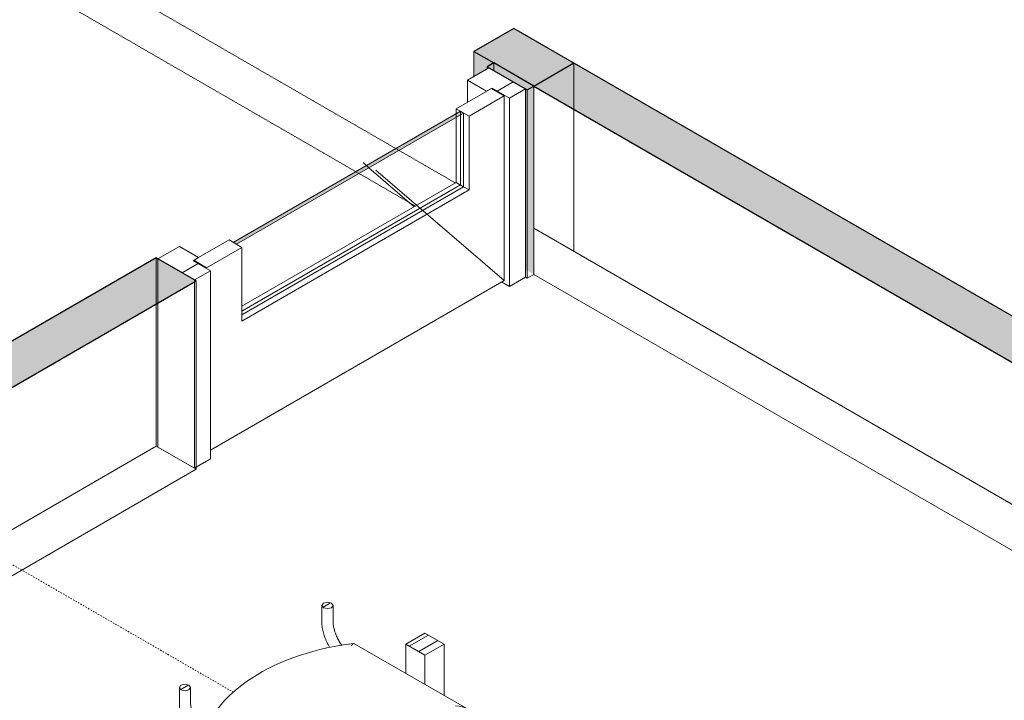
# Model space of a CAD drawing. Header units: millimetres. Extents: x 2807 to 348062, y -35711 to 43067.
# Tile 130 of 191: x 133211 to 135387, y -10645 to -9141. Entities that reach past the tile are written whole.
import ezdxf

# ---------------------------------------------------------------- set-up
doc = ezdxf.new("R2010")
doc.units = ezdxf.units.MM
doc.linetypes.add('Dash', pattern=[6.35, 3.175, -3.175])
doc.linetypes.add('THO_hhidden', pattern=[2.5, 1.5, -1])
doc.layers.add('A-DETL', color=7, linetype='Continuous', lineweight=13, true_color=0x00a600)
for name, color, linetype, lineweight in [('A-DOOR', 7, 'Continuous', 13), ('A-GENM', 7, 'Continuous', 13), ('A-WALL', 7, 'Continuous', 25), ('A-WALL-PATT', 7, 'Continuous', 25), ('I-FURN', 7, 'Continuous', 13), ('I-FURN-HDLN', 7, 'Dash', 13), ('I-WALL', 7, 'Continuous', 18)]:
    doc.layers.add(name, color=color, linetype=linetype, lineweight=lineweight)
pattern_1 = [(30, (3507.01, 1220.57), (-90.51002, 52.25596), [])]
pattern_2 = [(30, (3507.014, 1220.566), (-42.426292, 24.494494), []), (30, (3507.014, 1244.815), (-42.426292, 24.494494), [])]

# ---------------------------------------------------------------- blocks, each defined once
blk = doc.blocks.new('NLRS_32_DO_WPB_binnen deurkozijn hout_gen_tho - enkele deur met glas_ rechtsdraaiend-V472-01 isometrie 1e verdieping _plotview_')
at = {"layer": 'A-DOOR'}
h = blk.add_hatch(dxfattribs=at)
h.set_pattern_fill('FP_16', color=256, style=0, pattern_type=2)
h.set_pattern_definition(pattern_1)
h.paths.add_polyline_path([(47905.5, -9314.5), (47940.9, -9294.1), (47860.3, -9247.5), (47812.9, -9274.9), (47855.3, -9299.4), (47867.3, -9292.4)])
at = {"layer": 'A-GENM'}
h = blk.add_hatch(dxfattribs=at)
h.set_pattern_fill('FP_16', color=256, style=0, pattern_type=2)
h.set_pattern_definition(pattern_1)
h.paths.add_polyline_path([(47209.7, -9716.2), (47245.1, -9695.8), (47206.9, -9673.7), (47218.9, -9666.8), (47176.5, -9642.3), (47129.1, -9669.7), (47187.9, -9703.6)])
at = {"layer": 'A-DOOR'}
for p, q in [((47860.3, -9247.5), (47812.9, -9274.9)), ((47940.9, -9294.1), (47860.3, -9247.5)), ((47812.9, -9274.9), (47855.3, -9299.4)), ((47812.9, -9274.9), (47812.9, -9323.9)), ((47855.3, -9299.4), (47867.3, -9292.4)), ((47867.3, -9292.4), (47905.5, -9314.5)), ((47905.5, -9314.5), (47940.9, -9294.1)), ((47940.9, -9294.1), (47940.9, -9710)), ((47905.5, -9730.4), (47905.5, -9314.5)), ((47176.5, -9642.3), (47129.1, -9669.7)), ((47218.9, -9666.8), (47176.5, -9642.3)), ((47129.1, -9669.7), (47209.7, -9716.2)), ((47206.9, -9673.7), (47218.9, -9666.8)), ((47245.1, -9695.8), (47206.9, -9673.7)), ((47209.7, -9716.2), (47245.1, -9695.8)), ((47245.1, -9695.8), (47245.1, -10111.8)), ((47905.5, -9730.4), (47888.5, -9720.7)), ((47940.9, -9710), (47905.5, -9730.4)), ((47245.1, -10111.8), (47213.6, -10129.9))]:
    blk.add_line(p, q, dxfattribs=at)
at = {"layer": 'A-DOOR', "color": 252, "true_color": 0x879191}
for p, q in [((47129.1, -9767.2), (47129.1, -9669.7)), ((47209.7, -9720.7), (47209.7, -9716.2))]:
    blk.add_line(p, q, dxfattribs=at)
at = {"layer": 'A-DOOR', "color": 253, "true_color": 0xa1a1a1}
for p, q in [((47209.7, -10132.2), (47209.7, -9723)), ((47129.1, -10085.6), (47129.1, -9767.2)), ((47209.7, -10132.2), (47129.1, -10085.6)), ((47213.6, -10129.9), (47209.7, -10132.2))]:
    blk.add_line(p, q, dxfattribs=at)
blk = doc.blocks.new('NLRS_32_DO_UN_deur_gen_tho - deur met glasvlak_ rechtsdraaiend-V473-01 isometrie 1e verdieping _plotview_')
at = {"layer": 'A-GENM', "lineweight": 18}
for p, q in [((47865.9, -9293.3), (47788.1, -9338.2)), ((47816.4, -9354.5), (47894.2, -9309.6)), ((47894.2, -9309.6), (47865.9, -9293.3)), ((47788.1, -9338.2), (47816.4, -9354.5)), ((47286.1, -9628), (47208.3, -9672.9)), ((47314.4, -9644.3), (47286.1, -9628)), ((47236.6, -9689.3), (47314.4, -9644.3)), ((47208.3, -9672.9), (47236.6, -9689.3))]:
    blk.add_line(p, q, dxfattribs=at)
at = {"layer": 'A-GENM'}
for p, q in [((47894.2, -9717.4), (47894.2, -9309.6)), ((47788.1, -9348.8), (47788.1, -9338.2)), ((47816.4, -9354.5), (47816.4, -9517.3)), ((47582.2, -9457.1), (47589.6, -9463.4)), ((47582.2, -9457.1), (47589.6, -9463.4)), ((47610.5, -9473.4), (47894.2, -9717.4)), ((47816.4, -9517.3), (47314.4, -9807.2)), ((47816.4, -9517.3), (47804.4, -9510.4)), ((47314.4, -9807.2), (47314.4, -9644.3)), ((47245.1, -10092.2), (47894.2, -9717.4))]:
    blk.add_line(p, q, dxfattribs=at)
at = {"layer": 'A-GENM', "color": 252, "true_color": 0x879191}
for p, q in [((47788.1, -9356.9), (47788.1, -9348.8)), ((47589.6, -9463.4), (47595.2, -9468.3)), ((47589.6, -9463.4), (47595.2, -9468.3))]:
    blk.add_line(p, q, dxfattribs=at)
at = {"layer": 'A-GENM', "color": 253, "true_color": 0xa1a1a1}
for p, q in [((47788.1, -9501), (47788.1, -9356.9)), ((47595.2, -9468.3), (47695.5, -9554.5)), ((47595.2, -9468.3), (47695.5, -9554.5)), ((47314.4, -9774.5), (47788.1, -9501)), ((47804.4, -9510.4), (47788.1, -9501))]:
    blk.add_line(p, q, dxfattribs=at)
blk = doc.blocks.new('NLRS_32_DO_UN_glasvlakvulling_gen_tho - enkelglas-V486-01 isometrie 1e verdieping _plotview_')
at = {"layer": 'A-GENM', "true_color": 0xd7e6e6, "transparency": 33554593}
blk.add_hatch(color=254, dxfattribs=at).paths.add_polyline_path([(51154.3, -1083.6), (51656.4, -793.7), (51649.3, -789.6), (51147.3, -1079.5)])
at = {"layer": 'A-GENM', "lineweight": 18}
for p, q in [((51649.3, -789.6), (51147.3, -1079.5)), ((51154.3, -1083.6), (51656.4, -793.7)), ((51656.4, -793.7), (51649.3, -789.6)), ((51147.3, -1079.5), (51154.3, -1083.6))]:
    blk.add_line(p, q, dxfattribs=at)
at = {"layer": 'A-GENM', "color": 252, "true_color": 0x879191}
blk.add_line((51649.3, -789.6), (51649.3, -797.8), dxfattribs=at)
at = {"layer": 'A-GENM', "color": 253, "true_color": 0xa1a1a1}
for p, q in [((51649.3, -797.8), (51649.3, -952.5)), ((51166.3, -1231.3), (51649.3, -952.5)), ((51649.3, -952.5), (51656.4, -956.6))]:
    blk.add_line(p, q, dxfattribs=at)
at = {"layer": 'A-GENM'}
for p, q in [((51656.4, -793.7), (51656.4, -956.6)), ((51656.4, -956.6), (51166.3, -1239.5))]:
    blk.add_line(p, q, dxfattribs=at)
blk = doc.blocks.new('NLRS_32_DO_WB_binnendeur sparing_gen_tho - sparing 1400x2600-2358064-01 isometrie 1e verdieping _plotview_')
at = {"layer": 'A-DOOR', "linetype": 'THO_hhidden'}
for p, q in [((46925.1, -9004.8), (46836.7, -9055.8)), ((47654.5, -9425.9), (46925.1, -9004.8)), ((46836.7, -9055.8), (47566.1, -9476.9))]:
    blk.add_line(p, q, dxfattribs=at)
at = {"layer": 'A-DOOR', "color": 252, "linetype": 'THO_hhidden', "true_color": 0x879191}
for p, q in [((47661.6, -9430), (47654.5, -9425.9)), ((47566.1, -9476.9), (47573.2, -9481))]:
    blk.add_line(p, q, dxfattribs=at)
at = {"layer": 'A-DOOR', "color": 253, "linetype": 'THO_hhidden', "true_color": 0xa1a1a1}
for p, q in [((47786.4, -9502), (47661.6, -9430)), ((47573.2, -9481), (47698, -9553.1))]:
    blk.add_line(p, q, dxfattribs=at)
blk = doc.blocks.new('NLRS_82_FU_UN_tafel xlhbxup7_gen_bcb - tafel-V568-01 isometrie 1e verdieping _plotview_')
at = {"layer": 'I-FURN'}
h = blk.add_hatch(dxfattribs=at)
h.set_pattern_fill('FP_15', color=256, style=0, pattern_type=2)
h.set_pattern_definition(pattern_2)
h.paths.add_polyline_path([(47718.8, -10545.3), (47761.3, -10520.9), (47718.8, -10496.4), (47676.4, -10520.9)])
at = {"layer": 'I-FURN', "lineweight": 18}
for p, q in [((47718.8, -10496.4), (47676.4, -10520.9)), ((47761.3, -10520.9), (47718.8, -10496.4)), ((47676.4, -10520.9), (47718.8, -10545.3)), ((47718.8, -10545.3), (47761.3, -10520.9))]:
    blk.add_line(p, q, dxfattribs=at)
at = {"layer": 'I-FURN'}
for p, q in [((47676.4, -10586.1), (47676.4, -10520.9)), ((47761.3, -10634.5), (47761.3, -10520.9)), ((47718.8, -10610), (47718.8, -10545.3))]:
    blk.add_line(p, q, dxfattribs=at)
at = {"layer": 'I-FURN-HDLN', "color": 253, "true_color": 0xa1a1a1}
blk.add_line((46827.9, -10357.1), (46792.5, -10336.7), dxfattribs=at)
at = {"layer": 'I-FURN-HDLN'}
blk.add_line((47296.2, -10627.5), (46827.9, -10357.1), dxfattribs=at)
blk = doc.blocks.new('NLRS_82_FU_UN_stoel buisframe 20ezvjsu_gen_bcb - stoel buisframe-V570-01 isometrie 1e verdieping _plotview_')
at = {"layer": 'I-FURN'}
h = blk.add_hatch(dxfattribs=at)
h.set_pattern_fill('FP_15', color=256, style=0, pattern_type=2)
h.set_pattern_definition(pattern_2)
h.paths.add_polyline_path([(47503.4, -10442.5), (47512.3, -10440.4), (47515.9, -10435.3), (47512.3, -10430.2), (47503.4, -10428.1), (47494.6, -10430.2), (47490.9, -10435.3), (47494.6, -10440.4)])
h = blk.add_hatch(dxfattribs=at)
h.set_pattern_fill('FP_15', color=256, style=0, pattern_type=2)
h.set_pattern_definition(pattern_2)
h.paths.add_polyline_path([(47188.8, -10624.2), (47197.6, -10622), (47201.3, -10616.9), (47197.6, -10611.8), (47187.9, -10609.9), (47179.9, -10611.8), (47176.3, -10616.9), (47179.9, -10622), (47187.9, -10624)])
for p, q in [((47490.9, -10435.3), (47490.9, -10469.9)), ((47515.9, -10469.9), (47515.9, -10435.3)), ((47811.3, -10663.3), (47562, -10519.4)), ((47176.3, -10616.9), (47176.3, -10651.6)), ((47201.3, -10651.6), (47201.3, -10616.9)), ((47821.6, -10690), (47821.6, -10677.7)), ((47821.6, -10690), (47489.3, -10881.9)), ((47232, -10733.3), (47232, -10721.1)), ((47489.3, -10881.9), (47232, -10733.3)), ((47233.8, -10751.2), (47435.3, -10867.6)), ((47791.4, -10757.8), (47791.4, -10863.8)), ((47816.4, -10849.3), (47816.4, -10757.8)), ((47679.6, -10928.3), (47544.2, -10850.1)), ((47440.3, -10871.2), (47310.8, -10945.9)), ((47489.3, -10869.6), (47489.3, -10881.9)), ((47519.2, -10864.6), (47654.8, -10942.9)), ((47326.6, -10965.7), (47460, -10888.7)), ((47476.8, -10939.4), (47476.8, -11045.4)), ((47501.8, -11056.2), (47501.8, -10939.4)), ((47204.5, -11046.2), (47296.9, -11099.6)), ((47296.9, -11070.7), (47229.5, -11031.8)), ((47365.2, -11110.2), (47320.8, -11084.5)), ((47320.6, -11113.3), (47340.3, -11124.6))]:
    blk.add_line(p, q, dxfattribs=at)
at = {"layer": 'I-FURN', "lineweight": 18}
for p, q in [((47490.9, -10435.3), (47494.6, -10440.4)), ((47515.9, -10435.3), (47512.3, -10430.2)), ((47176.3, -10616.9), (47179.9, -10622)), ((47201.3, -10616.9), (47197.6, -10611.8))]:
    blk.add_line(p, q, dxfattribs=at)
for points in [[(47512.3, -10430.2, 0), (47503.4, -10428.1, 0), (47494.6, -10430.2, 0), (47490.9, -10435.3, 0)], [(47494.6, -10440.4, 0), (47503.4, -10442.5, 0), (47512.3, -10440.4, 0), (47515.9, -10435.3, 0)], [(47197.6, -10611.8, 0), (47188.8, -10609.7, 0), (47179.9, -10611.8, 0), (47176.3, -10616.9, 0)], [(47179.9, -10622, 0), (47188.8, -10624.2, 0), (47197.6, -10622, 0), (47201.3, -10616.9, 0)]]:
    blk.add_polyline3d(points, dxfattribs=at)
at = {"layer": 'I-FURN'}
for points in [[(47490.9, -10469.9, 0), (47491, -10472.7, 0), (47491.1, -10475.6, 0), (47491.4, -10478.5, 0), (47491.7, -10481.3, 0), (47492.1, -10484.3, 0), (47492.6, -10487.2, 0), (47493.2, -10490.1, 0), (47493.9, -10493, 0), (47494.7, -10496, 0), (47495.5, -10498.9, 0), (47496.4, -10501.9, 0), (47497.4, -10504.8, 0), (47498.5, -10507.8, 0), (47499.7, -10510.7, 0), (47500.9, -10513.6, 0), (47502.3, -10516.5, 0), (47503.6, -10519.3, 0), (47505.1, -10522.1, 0), (47506.6, -10524.9, 0), (47508.2, -10527.7, 0)], [(47515.9, -10469.9, 0), (47516, -10471.9, 0), (47516.1, -10473.9, 0), (47516.2, -10476, 0), (47516.5, -10478.1, 0), (47516.8, -10480.3, 0), (47517.2, -10482.5, 0), (47517.6, -10484.8, 0), (47518.2, -10487.1, 0), (47518.8, -10489.4, 0), (47519.4, -10491.7, 0), (47520.2, -10494, 0), (47521, -10496.4, 0), (47521.9, -10498.8, 0), (47522.8, -10501.1, 0), (47523.8, -10503.5, 0), (47524.9, -10505.8, 0), (47526, -10508.2, 0), (47527.2, -10510.5, 0), (47528.4, -10512.8, 0), (47529.7, -10515, 0), (47531.1, -10517.3, 0), (47532.5, -10519.5, 0), (47533.9, -10521.6, 0), (47535.4, -10523.7, 0)], [(47233.1, -10715.2, 0), (47237.3, -10704.7, 0), (47242.2, -10694.3, 0), (47247.8, -10684.1, 0), (47254, -10674.2, 0), (47260.8, -10664.4, 0), (47268.3, -10654.9, 0), (47276.4, -10645.7, 0), (47285, -10636.7, 0), (47294.2, -10628, 0), (47304, -10619.5, 0), (47314.2, -10611.3, 0), (47325, -10603.4, 0), (47336.2, -10595.8, 0), (47347.9, -10588.5, 0), (47360.1, -10581.4, 0), (47372.7, -10574.7, 0), (47385.7, -10568.3, 0), (47399.1, -10562.3, 0), (47412.9, -10556.5, 0), (47427.1, -10551.1, 0), (47441.5, -10546.1, 0), (47456.3, -10541.4, 0), (47471.4, -10537, 0), (47486.7, -10533, 0), (47502.3, -10529.4, 0), (47518.1, -10526.1, 0), (47534.1, -10523.2, 0), (47550.3, -10520.7, 0), (47561, -10519.2, 0)], [(47556.4, -10524.6, 0), (47558, -10521.7, 0), (47559.6, -10519.9, 0), (47561.1, -10519.2, 0), (47562.4, -10519.7, 0)], [(47176.3, -10651.6, 0), (47176.3, -10654.4, 0), (47176.5, -10657.3, 0), (47176.7, -10660.1, 0), (47177, -10663, 0), (47177.4, -10665.9, 0), (47177.9, -10668.8, 0), (47178.5, -10671.8, 0), (47179.2, -10674.7, 0), (47180, -10677.7, 0), (47180.8, -10680.6, 0), (47181.8, -10683.6, 0), (47182.8, -10686.5, 0), (47183.9, -10689.4, 0), (47185, -10692.3, 0), (47186.3, -10695.2, 0), (47187.6, -10698.1, 0), (47189, -10701, 0), (47190.4, -10703.8, 0), (47192, -10706.6, 0), (47193.5, -10709.4, 0), (47195.2, -10712.1, 0), (47196.9, -10714.8, 0), (47198.7, -10717.4, 0), (47200.5, -10720, 0), (47202.4, -10722.6, 0), (47204.3, -10725.1, 0), (47206.3, -10727.5, 0), (47208.3, -10729.8, 0), (47210.4, -10732.1, 0), (47212.5, -10734.4, 0), (47214.7, -10736.5, 0), (47216.8, -10738.6, 0), (47219.1, -10740.6, 0), (47221.3, -10742.5, 0), (47223.6, -10744.4, 0), (47226, -10746.1, 0), (47228.3, -10747.8, 0), (47230.7, -10749.4, 0), (47233.1, -10750.8, 0), (47233.8, -10751.2, 0)], [(47201.3, -10651.6, 0), (47201.3, -10653.6, 0), (47201.4, -10655.6, 0), (47201.6, -10657.7, 0), (47201.8, -10659.8, 0), (47202.1, -10662, 0), (47202.5, -10664.2, 0), (47203, -10666.5, 0), (47203.5, -10668.7, 0), (47204.1, -10671, 0), (47204.8, -10673.4, 0), (47205.5, -10675.7, 0), (47206.3, -10678.1, 0), (47207.2, -10680.4, 0), (47208.1, -10682.8, 0), (47209.2, -10685.1, 0), (47210.2, -10687.5, 0), (47211.4, -10689.8, 0), (47212.5, -10692.1, 0), (47213.8, -10694.4, 0), (47215.1, -10696.7, 0), (47216.4, -10698.9, 0), (47217.8, -10701.1, 0), (47219.3, -10703.3, 0), (47220.8, -10705.4, 0), (47222.3, -10707.5, 0), (47223.9, -10709.5, 0), (47225.4, -10711.4, 0), (47227.1, -10713.3, 0), (47228.7, -10715.2, 0), (47230.4, -10716.9, 0), (47232.1, -10718.6, 0)], [(47786.3, -10657.3, 0), (47795.4, -10658, 0), (47803.9, -10660.1, 0), (47811.3, -10663.3, 0), (47816.9, -10667.5, 0), (47820.4, -10672.4, 0), (47821.6, -10677.7, 0)], [(47259.4, -10696.1, 0), (47253.7, -10697.5, 0), (47248.1, -10699.7, 0), (47243, -10702.8, 0), (47238.6, -10706.7, 0), (47235.1, -10711.2, 0), (47232.8, -10716.1, 0), (47232, -10721.1, 0)], [(47816.4, -10757.8, 0), (47816.4, -10755.1, 0), (47816.3, -10752.4, 0), (47816, -10749.7, 0), (47815.7, -10747, 0), (47815.3, -10744.3, 0), (47814.9, -10741.6, 0), (47814.3, -10738.8, 0), (47813.7, -10736, 0), (47812.9, -10733.3, 0), (47812.1, -10730.5, 0), (47811.3, -10727.7, 0), (47810.3, -10725, 0), (47809.3, -10722.2, 0), (47808.2, -10719.5, 0), (47807, -10716.8, 0), (47805.8, -10714.1, 0), (47804.5, -10711.4, 0), (47803.2, -10708.7, 0), (47801.7, -10706.1, 0), (47800.2, -10703.5, 0)], [(47791.4, -10757.8, 0), (47791.4, -10756, 0), (47791.3, -10754.1, 0), (47791.2, -10752.2, 0), (47790.9, -10750.2, 0), (47790.6, -10748.2, 0), (47790.3, -10746.2, 0), (47789.9, -10744.1, 0), (47789.4, -10742, 0), (47788.8, -10739.9, 0), (47788.2, -10737.7, 0), (47787.5, -10735.6, 0), (47786.8, -10733.4, 0), (47786, -10731.2, 0), (47785.1, -10729.1, 0), (47784.2, -10726.9, 0), (47783.2, -10724.7, 0), (47782.1, -10722.6, 0), (47781, -10720.4, 0), (47779.9, -10718.3, 0), (47778.7, -10716.2, 0), (47777.4, -10714.1, 0)], [(47489.3, -10869.6, 0), (47489.3, -10863.6, 0), (47489.3, -10856.7, 0), (47489.3, -10849.2, 0), (47489.3, -10841.7, 0), (47489.3, -10834.8, 0), (47489.3, -10828.8, 0)], [(47476.8, -10939.4, 0), (47476.7, -10937.6, 0), (47476.7, -10935.8, 0), (47476.5, -10933.9, 0), (47476.3, -10931.9, 0), (47476, -10929.9, 0), (47475.6, -10927.9, 0), (47475.2, -10925.8, 0), (47474.7, -10923.7, 0), (47474.2, -10921.6, 0), (47473.5, -10919.4, 0), (47472.9, -10917.2, 0), (47472.1, -10915.1, 0), (47471.3, -10912.9, 0), (47470.4, -10910.7, 0), (47469.5, -10908.5, 0), (47468.5, -10906.4, 0), (47467.5, -10904.2, 0), (47466.4, -10902.1, 0), (47465.2, -10900, 0), (47464, -10897.9, 0), (47462.8, -10895.8, 0), (47461.5, -10893.8, 0), (47460.2, -10891.8, 0), (47458.8, -10889.8, 0), (47457.4, -10887.9, 0), (47455.9, -10886.1, 0), (47454.5, -10884.3, 0), (47453, -10882.5, 0), (47451.4, -10880.8, 0), (47449.9, -10879.2, 0), (47448.3, -10877.7, 0), (47446.8, -10876.2, 0), (47445.2, -10874.7, 0), (47443.6, -10873.4, 0), (47442, -10872.1, 0), (47440.4, -10870.9, 0), (47438.8, -10869.8, 0), (47437.3, -10868.8, 0), (47435.7, -10867.8, 0), (47435.3, -10867.6, 0)], [(47501.8, -10939.4, 0), (47501.7, -10936.8, 0), (47501.6, -10934.1, 0), (47501.4, -10931.4, 0), (47501.1, -10928.7, 0), (47500.7, -10926, 0), (47500.2, -10923.2, 0), (47499.6, -10920.5, 0), (47499, -10917.7, 0), (47498.3, -10914.9, 0), (47497.5, -10912.2, 0), (47496.6, -10909.4, 0), (47495.7, -10906.7, 0), (47494.6, -10903.9, 0), (47493.5, -10901.2, 0), (47492.4, -10898.5, 0), (47491.1, -10895.7, 0), (47489.9, -10893.1, 0), (47488.5, -10890.4, 0), (47487.1, -10887.8, 0), (47485.6, -10885.2, 0), (47484, -10882.6, 0), (47482.4, -10880.1, 0), (47480.8, -10877.6, 0)]]:
    blk.add_polyline3d(points, dxfattribs=at)

msp = doc.modelspace()

# ---------------------------------------------------------------- hatches: boundary and pattern name
at = {"layer": 'A-WALL-PATT', "lineweight": 18, "true_color": 0xafafaf}
h = msp.add_hatch(color=253, dxfattribs=at)
h.paths.add_polyline_path([(134347, -9287.9), (134435.4, -9236.9), (134302.8, -9160.4), (134214.4, -9211.4), (134302.8, -9262.4)])
h.paths.add_polyline_path([(133224.5, -8639.9), (133312.9, -8588.8), (133173, -8508.1), (133084.7, -8559.1), (133197.9, -8624.5)])
at = {"layer": 'A-WALL-PATT', "true_color": 0xf0f0f0}
h = msp.add_hatch(color=7, dxfattribs=at)
h.paths.add_polyline_path([(134347, -9703.9), (134347, -9287.9), (134214.4, -9211.4), (134214.4, -9266.9), (134248, -9247.5), (134328.6, -9294.1), (134328.6, -9693.3)])
h.paths.add_polyline_path([(133224.5, -9055.8), (133224.5, -8639.9), (133197.9, -8624.5), (133197.9, -9040.5)])
h.paths.add_polyline_path([(133084.7, -8587.9), (133109.6, -8573.5), (133084.7, -8559.1), (133084.7, -8573.5)])
at = {"layer": 'A-WALL-PATT', "lineweight": 18, "true_color": 0xd7e6e6, "transparency": 33554593}
h = msp.add_hatch(color=254, dxfattribs=at)
h.paths.add_polyline_path([(132894.2, -10126.7), (133601.4, -9718.4), (133513, -9667.4), (132805.9, -10075.7)])
h.paths.add_polyline_path([(134332.5, -9296.3), (134347, -9287.9), (134258.6, -9236.9), (134244.1, -9245.3)])
msp.add_hatch(color=254, dxfattribs=at).paths.add_polyline_path([(135628.6, -10027.9), (135717, -9976.9), (134435.4, -9236.9), (134347, -9287.9), (135419.7, -9907.3)])

# ---------------------------------------------------------------- linework, layer by layer
at = {"layer": 'A-DETL', "color": 7, "linetype": 'THO_hhidden'}
msp.add_ellipse((144228.8, -10459.2), major_axis=(13530, 0), ratio=0.57735, start_param=3.926991, end_param=7.068584, dxfattribs=at)
at = {"layer": 'A-WALL'}
for q in [(134258.6, -9236.9), (134435.4, -9236.9)]:
    msp.add_line((134347, -9287.9), q, dxfattribs=at)
at = {"layer": 'I-WALL', "lineweight": 25}
for p, q in [((134302.8, -9160.4), (134214.4, -9211.4)), ((141975.1, -13590), (134302.8, -9160.4)), ((134214.4, -9211.4), (134258.6, -9236.9)), ((134258.6, -9236.9), (134244.1, -9245.3)), ((134244.1, -9245.3), (134332.5, -9296.3)), ((134332.5, -9296.3), (134347, -9287.9)), ((134347, -9287.9), (136715.8, -10655.6)), ((133513, -9667.4), (132137.3, -10461.7)), ((133601.4, -9718.4), (133513, -9667.4)), ((132225.7, -10512.7), (133601.4, -9718.4))]:
    msp.add_line(p, q, dxfattribs=at)
at = {"layer": 'I-WALL'}
for p, q in [((134214.4, -9211.4), (134214.4, -9266.9)), ((134244.1, -9249.8), (134244.1, -9245.3)), ((134347, -9287.9), (134347, -9703.9)), ((134332.5, -9296.3), (134332.5, -9712.3)), ((133601.4, -10134.4), (133601.4, -9718.4)), ((134332.5, -9712.3), (134328.6, -9710)), ((134332.5, -9712.3), (134347, -9703.9)), ((134347, -9703.9), (136355.6, -10863.6)), ((132585.9, -10720.7), (133601.4, -10134.4))]:
    msp.add_line(p, q, dxfattribs=at)
at = {"layer": 'I-WALL', "color": 252, "true_color": 0x879191}
msp.add_line((134258.6, -9236.9), (134258.6, -9253.7), dxfattribs=at)
at = {"layer": 'I-WALL', "color": 253, "true_color": 0xa1a1a1}
for p, q in [((134435.4, -9236.9), (134435.4, -9652.9)), ((135628.6, -10341.8), (134347, -9601.9)), ((133513, -9667.4), (133513, -10083.4)), ((133513, -10083.4), (132894.2, -10440.6)), ((133513, -10083.4), (133601.4, -10134.4))]:
    msp.add_line(p, q, dxfattribs=at)

# ---------------------------------------------------------------- block references
at = {"layer": 'A-DOOR', "linetype": 'THO_hhidden'}
msp.add_blockref('NLRS_32_DO_WB_binnendeur sparing_gen_tho - sparing 1400x2600-2358064-01 isometrie 1e verdieping _plotview_', (86387.7, 0), dxfattribs=at)
at = {"layer": 'A-DOOR'}
msp.add_blockref('NLRS_32_DO_WPB_binnen deurkozijn hout_gen_tho - enkele deur met glas_ rechtsdraaiend-V472-01 isometrie 1e verdieping _plotview_', (86387.7, 0), dxfattribs=at)
at = {"layer": 'A-GENM'}
for name, p in [('NLRS_32_DO_UN_deur_gen_tho - deur met glasvlak_ rechtsdraaiend-V473-01 isometrie 1e verdieping _plotview_', (86387.7, 0)), ('NLRS_32_DO_UN_glasvlakvulling_gen_tho - enkelglas-V486-01 isometrie 1e verdieping _plotview_', (82535.8, -8553.8))]:
    msp.add_blockref(name, p, dxfattribs=at)
at = {"layer": 'I-FURN'}
msp.add_blockref('NLRS_82_FU_UN_stoel buisframe 20ezvjsu_gen_bcb - stoel buisframe-V570-01 isometrie 1e verdieping _plotview_', (86387.7, 0), dxfattribs=at)
at = {"layer": 'I-FURN-HDLN'}
msp.add_blockref('NLRS_82_FU_UN_tafel xlhbxup7_gen_bcb - tafel-V568-01 isometrie 1e verdieping _plotview_', (86387.7, 0), dxfattribs=at)

doc.saveas('drawing.dxf')
